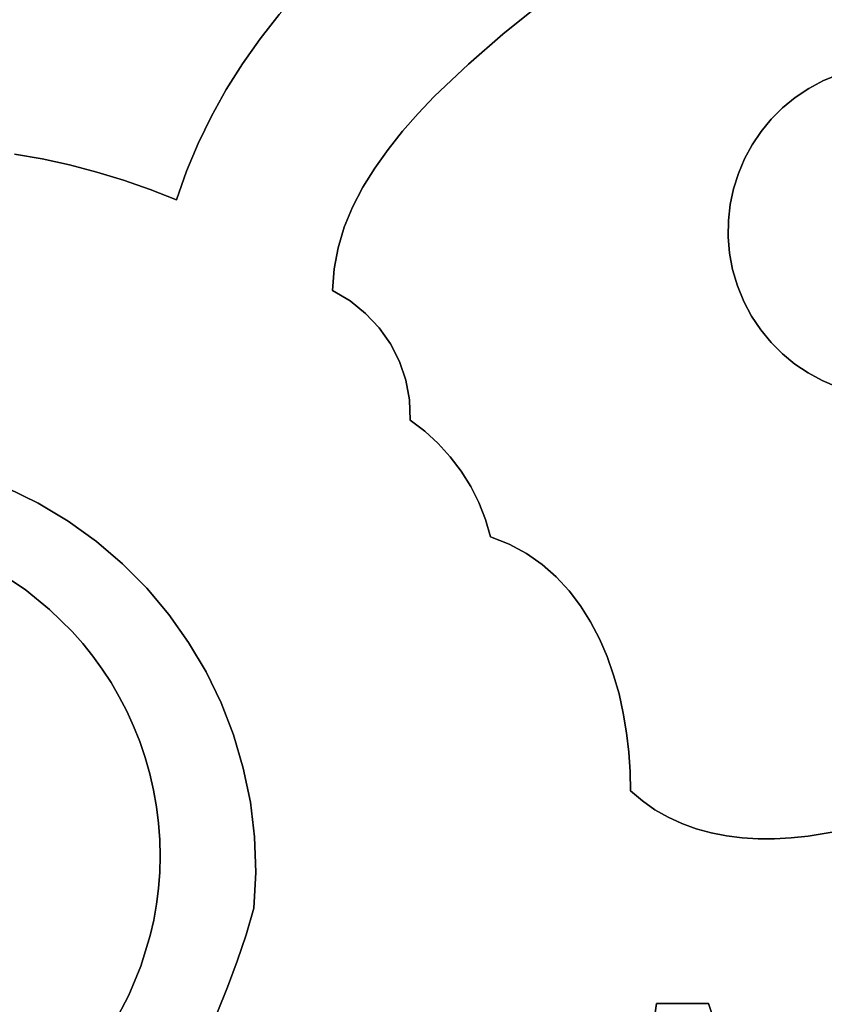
# Model space of a CAD drawing. Header units: inches. Extents: x 37.5 to 70.3, y 17.4 to 61.6.
# Tile 81 of 89: x 52.6 to 54.7, y 42.1 to 44.6. Entities that reach past the tile are written whole.
import ezdxf

# ---------------------------------------------------------------- set-up
doc = ezdxf.new("R2010")
doc.units = ezdxf.units.IN
doc.layers.add('SURFACES_FOR_SKETCHUP', color=7, linetype='Continuous')

msp = doc.modelspace()

# ---------------------------------------------------------------- linework, layer by layer
at = {"layer": 'SURFACES_FOR_SKETCHUP'}
for points, invisible_edges in [([(52.8516, 45.0616), (53.1954, 44.474), (52.8928, 45.0661)], 3), ([(52.8928, 45.0661), (53.2397, 44.5366), (52.9339, 45.0748)], 3), ([(53.2397, 44.5366), (52.8928, 45.0661), (53.1954, 44.474)], 3), ([(53.2871, 44.5972), (52.9339, 45.0748), (53.2397, 44.5366)], 3), ([(53.1546, 44.4094), (52.8107, 45.0612), (52.4179, 44.6331)], 11), ([(52.8107, 45.0612), (53.1954, 44.474), (52.8516, 45.0616)], 3), ([(53.1954, 44.474), (52.8107, 45.0612), (53.1546, 44.4094)], 3), ([(53.5643, 44.8656), (53.8483, 44.548), (53.6263, 44.9118)], 3), ([(53.9321, 44.6163), (53.6263, 44.9118), (53.8483, 44.548)], 3), ([(53.5043, 44.8169), (53.8483, 44.548), (53.5643, 44.8656)], 3), ([(53.4463, 44.7655), (53.7616, 44.4731), (53.5043, 44.8169)], 3), ([(53.8483, 44.548), (53.5043, 44.8169), (53.7616, 44.4731)], 3), ([(53.3906, 44.7117), (53.6762, 44.392), (53.4463, 44.7655)], 3), ([(53.7616, 44.4731), (53.4463, 44.7655), (53.6762, 44.392)], 3), ([(53.9321, 44.6163), (54.4731, 44.2709), (54.2658, 44.7505)], 3), ([(54.3395, 44.7555), (54.2658, 44.7505), (54.5209, 44.3351)], 10), ([(54.4954, 44.3041), (54.2658, 44.7505), (54.4731, 44.2709)], 3), ([(54.4954, 44.3041), (54.5209, 44.3351), (54.2658, 44.7505)], 10), ([(54.4134, 44.7578), (54.3395, 44.7555), (54.5495, 44.3636)], 10), ([(54.5209, 44.3351), (54.5495, 44.3636), (54.3395, 44.7555)], 10), ([(54.4872, 44.7574), (54.4134, 44.7578), (54.581, 44.3895)], 10), ([(54.5495, 44.3636), (54.581, 44.3895), (54.4134, 44.7578)], 10), ([(54.5609, 44.7542), (54.4872, 44.7574), (54.6153, 44.4123)], 10), ([(54.581, 44.3895), (54.6153, 44.4123), (54.4872, 44.7574)], 10), ([(54.6345, 44.7483), (54.5609, 44.7542), (54.6522, 44.4319)], 10), ([(54.6153, 44.4123), (54.6522, 44.4319), (54.5609, 44.7542)], 10), ([(54.7078, 44.7396), (54.6345, 44.7483), (54.6917, 44.448)], 10), ([(54.6522, 44.4319), (54.6917, 44.448), (54.6345, 44.7483)], 10), ([(53.3906, 44.7117), (53.3375, 44.6556), (53.6762, 44.392)], 10), ([(53.3375, 44.6556), (53.2871, 44.5972), (53.6354, 44.3493)], 10), ([(53.6354, 44.3493), (53.6762, 44.392), (53.3375, 44.6556)], 10), ([(52.4234, 44.5793), (53.1546, 44.4094), (52.4179, 44.6331)], 3), ([(53.2871, 44.5972), (53.2397, 44.5366), (53.5965, 44.3051)], 10), ([(53.5965, 44.3051), (53.6354, 44.3493), (53.2871, 44.5972)], 10), ([(53.8483, 44.548), (54.4384, 44.199), (53.9321, 44.6163)], 3), ([(54.4731, 44.2709), (53.9321, 44.6163), (54.454, 44.2357)], 3), ([(54.454, 44.2357), (53.9321, 44.6163), (54.4384, 44.199)], 3), ([(52.4234, 44.5793), (52.4336, 44.4691), (52.6928, 44.2354)], 10), ([(52.7617, 44.2205), (52.4234, 44.5793), (52.6928, 44.2354)], 3), ([(52.7617, 44.2205), (53.1546, 44.4094), (52.4234, 44.5793)], 11), ([(53.7616, 44.4731), (54.4264, 44.1608), (53.8483, 44.548)], 3), ([(54.4384, 44.199), (53.8483, 44.548), (54.4264, 44.1608)], 3), ([(53.2397, 44.5366), (53.1954, 44.474), (53.5601, 44.2595)], 10), ([(53.5601, 44.2595), (53.5965, 44.3051), (53.2397, 44.5366)], 10), ([(53.1954, 44.474), (53.1546, 44.4094), (53.5268, 44.2126)], 10), ([(53.5268, 44.2126), (53.5601, 44.2595), (53.1954, 44.474)], 10), ([(53.6762, 44.392), (54.4134, 44.0814), (53.7616, 44.4731)], 3), ([(54.418, 44.1215), (53.7616, 44.4731), (54.4134, 44.0814)], 3), ([(54.4264, 44.1608), (53.7616, 44.4731), (54.418, 44.1215)], 3), ([(52.6928, 44.2354), (52.4336, 44.4691), (52.6233, 44.2474)], 3), ([(54.454, 44.2357), (54.6917, 44.448), (54.4731, 44.2709)], 3), ([(54.454, 44.2357), (54.9664, 43.662), (54.6917, 44.448)], 11), ([(54.6917, 44.448), (54.6522, 44.4319), (54.4731, 44.2709)], 10), ([(54.4731, 44.2709), (54.6522, 44.4319), (54.4954, 44.3041)], 3), ([(54.4954, 44.3041), (54.6522, 44.4319), (54.5209, 44.3351)], 3), ([(54.6522, 44.4319), (54.6153, 44.4123), (54.5209, 44.3351)], 10), ([(53.1546, 44.4094), (52.7617, 44.2205), (53.1173, 44.3429)], 3), ([(53.1546, 44.4094), (53.1173, 44.3429), (53.497, 44.1645)], 10), ([(53.497, 44.1645), (53.5268, 44.2126), (53.1546, 44.4094)], 10), ([(54.5495, 44.3636), (54.5209, 44.3351), (54.6153, 44.4123)], 10), ([(54.6153, 44.4123), (54.581, 44.3895), (54.5495, 44.3636)], 8), ([(53.6354, 44.3493), (54.4129, 44.0406), (53.6762, 44.392)], 3), ([(54.4134, 44.0814), (53.6762, 44.392), (54.4129, 44.0406)], 3), ([(52.8299, 44.2028), (53.1173, 44.3429), (52.7617, 44.2205)], 3), ([(53.1173, 44.3429), (52.8299, 44.2028), (53.084, 44.2746)], 3), ([(53.1173, 44.3429), (53.084, 44.2746), (53.4714, 44.115)], 10), ([(53.4714, 44.115), (53.497, 44.1645), (53.1173, 44.3429)], 10), ([(53.5965, 44.3051), (54.4129, 44.0406), (53.6354, 44.3493)], 3), ([(53.5965, 44.3051), (53.5601, 44.2595), (53.5661, 43.7718)], 10), ([(53.5661, 43.7718), (54.4129, 44.0406), (53.5965, 44.3051)], 11), ([(52.8973, 44.1823), (53.084, 44.2746), (52.8299, 44.2028)], 3), ([(53.084, 44.2746), (52.8973, 44.1823), (53.0547, 44.2047)], 3), ([(53.084, 44.2746), (53.0547, 44.2047), (53.4505, 44.0644)], 10), ([(53.4714, 44.115), (53.084, 44.2746), (53.4505, 44.0644)], 3), ([(53.5601, 44.2595), (53.5268, 44.2126), (53.5378, 43.8123)], 10), ([(53.5378, 43.8123), (53.5661, 43.7718), (53.5601, 44.2595)], 10), ([(52.6233, 44.2474), (52.5191, 43.4447), (52.6928, 44.2354)], 3), ([(52.6928, 44.2354), (52.5191, 43.4447), (52.7617, 44.2205)], 3), ([(54.454, 44.2357), (54.4384, 44.199), (54.436, 43.9176)], 10), ([(54.436, 43.9176), (54.9664, 43.662), (54.454, 44.2357)], 11), ([(52.7617, 44.2205), (52.5191, 43.4447), (52.8299, 44.2028)], 3), ([(52.603, 43.4122), (52.8299, 44.2028), (52.5191, 43.4447)], 3), ([(52.8299, 44.2028), (52.603, 43.4122), (52.8973, 44.1823)], 3), ([(52.964, 44.1591), (53.0547, 44.2047), (52.8973, 44.1823)], 3), ([(52.964, 44.1591), (53.0297, 44.1331), (53.0547, 44.2047)], 8), ([(53.0297, 44.1331), (53.4347, 44.0126), (53.0547, 44.2047)], 3), ([(53.4505, 44.0644), (53.0547, 44.2047), (53.4347, 44.0126)], 3), ([(53.5268, 44.2126), (53.497, 44.1645), (53.5378, 43.8123)], 10), ([(52.8973, 44.1823), (52.603, 43.4122), (52.964, 44.1591)], 3), ([(54.4384, 44.199), (54.4264, 44.1608), (54.424, 43.9585)], 10), ([(54.424, 43.9585), (54.436, 43.9176), (54.4384, 44.199)], 10), ([(52.6828, 43.3731), (52.964, 44.1591), (52.603, 43.4122)], 3), ([(52.964, 44.1591), (52.6828, 43.3731), (53.0297, 44.1331)], 3), ([(53.497, 44.1645), (53.4714, 44.115), (53.5378, 43.8123)], 10), ([(54.4264, 44.1608), (54.418, 44.1215), (54.424, 43.9585)], 10), ([(52.7582, 43.3279), (53.0297, 44.1331), (52.6828, 43.3731)], 3), ([(53.0297, 44.1331), (52.7582, 43.3279), (53.421, 43.9057)], 11), ([(53.421, 43.9057), (53.4247, 43.9597), (53.0297, 44.1331)], 10), ([(53.4247, 43.9597), (53.4347, 44.0126), (53.0297, 44.1331)], 10), ([(53.4714, 44.115), (53.4505, 44.0644), (53.5039, 43.8485)], 10), ([(53.5039, 43.8485), (53.5378, 43.8123), (53.4714, 44.115)], 10), ([(54.4134, 44.0814), (54.4163, 43.9996), (54.418, 44.1215)], 3), ([(54.424, 43.9585), (54.418, 44.1215), (54.4163, 43.9996)], 3), ([(54.4134, 44.0814), (54.4129, 44.0406), (54.4163, 43.9996)], 8), ([(53.4505, 44.0644), (53.4347, 44.0126), (53.5039, 43.8485)], 10), ([(54.4129, 44.0406), (53.5661, 43.7718), (54.4163, 43.9996)], 3), ([(53.4247, 43.9597), (53.4649, 43.8799), (53.4347, 44.0126)], 3), ([(53.4649, 43.8799), (53.5039, 43.8485), (53.4347, 44.0126)], 10), ([(53.5885, 43.7278), (54.4163, 43.9996), (53.5661, 43.7718)], 3), ([(54.4163, 43.9996), (53.5885, 43.7278), (54.424, 43.9585)], 3), ([(53.4247, 43.9597), (53.421, 43.9057), (53.4649, 43.8799)], 8), ([(53.6045, 43.6808), (54.424, 43.9585), (53.5885, 43.7278)], 3), ([(54.424, 43.9585), (53.6045, 43.6808), (54.436, 43.9176)], 3), ([(52.8289, 43.277), (53.421, 43.9057), (52.7582, 43.3279)], 3), ([(52.8947, 43.2207), (53.421, 43.9057), (52.8289, 43.277)], 3), ([(53.421, 43.9057), (52.8947, 43.2207), (53.616, 43.5808)], 11), ([(53.5661, 43.7718), (53.5378, 43.8123), (53.421, 43.9057)], 10), ([(53.421, 43.9057), (53.5378, 43.8123), (53.4649, 43.8799)], 3), ([(53.616, 43.5808), (53.5661, 43.7718), (53.421, 43.9057)], 11), ([(53.7163, 43.4891), (54.436, 43.9176), (53.6045, 43.6808)], 11), ([(54.436, 43.9176), (53.7163, 43.4891), (54.4521, 43.8781)], 3), ([(54.436, 43.9176), (54.4521, 43.8781), (54.6131, 43.699)], 10), ([(54.6483, 43.6799), (54.436, 43.9176), (54.6131, 43.699)], 3), ([(54.436, 43.9176), (54.6483, 43.6799), (54.9664, 43.662)], 11), ([(53.5039, 43.8485), (53.4649, 43.8799), (53.5378, 43.8123)], 2), ([(53.7436, 43.4531), (54.4521, 43.8781), (53.7163, 43.4891)], 3), ([(54.4521, 43.8781), (53.7436, 43.4531), (54.4717, 43.8412)], 3), ([(54.58, 43.7213), (54.4521, 43.8781), (54.5489, 43.7468)], 3), ([(54.6131, 43.699), (54.4521, 43.8781), (54.58, 43.7213)], 3), ([(54.4521, 43.8781), (54.4717, 43.8412), (54.5489, 43.7468)], 10), ([(53.7675, 43.4148), (54.4717, 43.8412), (53.7436, 43.4531)], 3), ([(54.4717, 43.8412), (53.7675, 43.4148), (54.4945, 43.8069)], 3), ([(54.5204, 43.7754), (54.5489, 43.7468), (54.4717, 43.8412)], 10), ([(54.4717, 43.8412), (54.4945, 43.8069), (54.5204, 43.7754)], 8), ([(53.9072, 43.2464), (54.4945, 43.8069), (53.7675, 43.4148)], 11), ([(53.9464, 43.219), (54.4945, 43.8069), (53.9072, 43.2464)], 3), ([(54.4945, 43.8069), (53.9464, 43.219), (54.5204, 43.7754)], 3), ([(53.5661, 43.7718), (53.616, 43.5808), (53.5885, 43.7278)], 3), ([(53.982, 43.1878), (54.5204, 43.7754), (53.9464, 43.219)], 3), ([(54.5204, 43.7754), (53.982, 43.1878), (54.5489, 43.7468)], 3), ([(54.0141, 43.1532), (54.5489, 43.7468), (53.982, 43.1878)], 3), ([(54.5489, 43.7468), (54.0141, 43.1532), (54.58, 43.7213)], 3), ([(53.6045, 43.6808), (53.5885, 43.7278), (53.6138, 43.6316)], 2), ([(53.616, 43.5808), (53.6138, 43.6316), (53.5885, 43.7278)], 10), ([(54.0428, 43.1156), (54.58, 43.7213), (54.0141, 43.1532)], 3), ([(54.58, 43.7213), (54.0428, 43.1156), (54.6131, 43.699)], 3), ([(54.0681, 43.0753), (54.6131, 43.699), (54.0428, 43.1156)], 3), ([(54.6131, 43.699), (54.0681, 43.0753), (54.6483, 43.6799)], 3), ([(53.6138, 43.6316), (53.6858, 43.5225), (53.6045, 43.6808)], 3), ([(53.7163, 43.4891), (53.6045, 43.6808), (53.6858, 43.5225)], 3), ([(54.0904, 43.0326), (54.6483, 43.6799), (54.0681, 43.0753)], 3), ([(54.6483, 43.6799), (54.0904, 43.0326), (54.685, 43.6643)], 3), ([(54.1095, 42.988), (54.685, 43.6643), (54.0904, 43.0326)], 3), ([(54.685, 43.6643), (54.1095, 42.988), (54.7232, 43.6523)], 3), ([(54.6483, 43.6799), (54.685, 43.6643), (54.9664, 43.662)], 10), ([(54.1258, 42.9418), (54.7232, 43.6523), (54.1095, 42.988)], 3), ([(54.7232, 43.6523), (54.1258, 42.9418), (54.7625, 43.6439)], 3), ([(54.7625, 43.6439), (54.1258, 42.9418), (54.7846, 42.574)], 11), ([(53.6138, 43.6316), (53.616, 43.5808), (53.6523, 43.5531)], 8), ([(53.6138, 43.6316), (53.6523, 43.5531), (53.6858, 43.5225)], 9), ([(52.9554, 43.1594), (53.616, 43.5808), (52.8947, 43.2207)], 3), ([(53.0106, 43.0935), (53.616, 43.5808), (52.9554, 43.1594)], 3), ([(53.0602, 43.0235), (53.616, 43.5808), (53.0106, 43.0935)], 3), ([(53.616, 43.5808), (53.0602, 43.0235), (53.6523, 43.5531)], 3), ([(53.6523, 43.5531), (53.0602, 43.0235), (53.6858, 43.5225)], 3), ([(53.6858, 43.5225), (53.0602, 43.0235), (53.7163, 43.4891)], 3), ([(53.7163, 43.4891), (53.0602, 43.0235), (53.7436, 43.4531)], 3), ([(53.7436, 43.4531), (53.0602, 43.0235), (53.7675, 43.4148)], 3), ([(52.6828, 43.3731), (52.603, 43.4122), (52.5838, 43.1996)], 10), ([(53.7675, 43.4148), (53.0602, 43.0235), (53.7878, 43.3744)], 3), ([(53.7878, 43.3744), (53.9072, 43.2464), (53.7675, 43.4148)], 3), ([(52.6828, 43.3731), (52.5838, 43.1996), (52.7582, 43.3279)], 3), ([(53.7878, 43.3744), (53.0602, 43.0235), (53.8045, 43.3322)], 3), ([(53.8045, 43.3322), (53.8642, 43.2696), (53.7878, 43.3744)], 3), ([(53.9072, 43.2464), (53.7878, 43.3744), (53.8642, 43.2696)], 3), ([(52.5838, 43.1996), (52.65, 43.1561), (52.7582, 43.3279)], 10), ([(52.8289, 43.277), (52.7582, 43.3279), (52.65, 43.1561)], 10), ([(53.8045, 43.3322), (53.0602, 43.0235), (53.8174, 43.2884)], 3), ([(53.8045, 43.3322), (53.8174, 43.2884), (53.8642, 43.2696)], 8), ([(53.104, 42.9496), (53.8174, 43.2884), (53.0602, 43.0235)], 3), ([(53.1415, 42.8722), (53.8174, 43.2884), (53.104, 42.9496)], 3), ([(53.1727, 42.7918), (53.8174, 43.2884), (53.1415, 42.8722)], 3), ([(53.1972, 42.7088), (53.8174, 43.2884), (53.1727, 42.7918)], 3), ([(53.8174, 43.2884), (53.1972, 42.7088), (54.0681, 43.0753)], 11), ([(53.982, 43.1878), (53.9464, 43.219), (53.8174, 43.2884)], 10), ([(54.0428, 43.1156), (54.0141, 43.1532), (53.8174, 43.2884)], 10), ([(53.8642, 43.2696), (53.8174, 43.2884), (53.9464, 43.219)], 10), ([(54.0141, 43.1532), (53.982, 43.1878), (53.8174, 43.2884)], 10), ([(54.0681, 43.0753), (54.0428, 43.1156), (53.8174, 43.2884)], 10), ([(52.8289, 43.277), (52.65, 43.1561), (52.7117, 43.1063)], 9), ([(52.8289, 43.277), (52.7117, 43.1063), (52.8947, 43.2207)], 3), ([(53.9072, 43.2464), (53.8642, 43.2696), (53.9464, 43.219)], 2), ([(52.7686, 43.0507), (52.8947, 43.2207), (52.7117, 43.1063)], 3), ([(52.8947, 43.2207), (52.7686, 43.0507), (52.9554, 43.1594)], 3), ([(52.5838, 43.1996), (51.4536, 42.9101), (52.9627, 42.6944)], 11), ([(52.5838, 43.1996), (52.9627, 42.6944), (52.65, 43.1561)], 3), ([(52.65, 43.1561), (52.9511, 42.7353), (52.7117, 43.1063)], 3), ([(52.9511, 42.7353), (52.65, 43.1561), (52.9627, 42.6944)], 3), ([(52.7951, 43.0207), (52.9554, 43.1594), (52.7686, 43.0507)], 3), ([(52.8202, 42.9894), (52.9554, 43.1594), (52.7951, 43.0207)], 3), ([(52.9554, 43.1594), (52.8202, 42.9894), (53.0106, 43.0935)], 3), ([(52.9376, 42.7751), (52.7117, 43.1063), (52.9511, 42.7353)], 3), ([(52.7117, 43.1063), (52.9376, 42.7751), (52.7686, 43.0507)], 3), ([(52.8438, 42.9568), (53.0106, 43.0935), (52.8202, 42.9894)], 3), ([(52.8659, 42.9229), (53.0106, 43.0935), (52.8438, 42.9568)], 3), ([(53.0106, 43.0935), (52.8659, 42.9229), (53.0602, 43.0235)], 3), ([(54.0904, 43.0326), (54.0681, 43.0753), (53.1972, 42.7088)], 10), ([(52.7686, 43.0507), (52.9223, 42.8138), (52.7951, 43.0207)], 3), ([(52.9223, 42.8138), (52.7686, 43.0507), (52.9376, 42.7751)], 3), ([(52.9052, 42.8513), (52.7951, 43.0207), (52.9223, 42.8138)], 3), ([(52.8202, 42.9894), (52.7951, 43.0207), (52.9052, 42.8513)], 10), ([(52.8863, 42.8877), (53.0602, 43.0235), (52.8659, 42.9229)], 3), ([(53.0602, 43.0235), (52.8863, 42.8877), (53.104, 42.9496)], 3), ([(54.1095, 42.988), (54.0904, 43.0326), (53.1972, 42.7088)], 10), ([(52.9052, 42.8513), (52.8863, 42.8877), (52.8202, 42.9894)], 10), ([(52.8438, 42.9568), (52.8202, 42.9894), (52.8863, 42.8877)], 10), ([(54.1258, 42.9418), (54.1095, 42.988), (53.1972, 42.7088)], 10), ([(52.8659, 42.9229), (52.8438, 42.9568), (52.8863, 42.8877)], 2), ([(52.9052, 42.8513), (53.104, 42.9496), (52.8863, 42.8877)], 3), ([(52.9223, 42.8138), (53.104, 42.9496), (52.9052, 42.8513)], 3), ([(53.104, 42.9496), (52.9223, 42.8138), (53.1415, 42.8722)], 3), ([(54.1392, 42.8944), (54.1258, 42.9418), (53.1972, 42.7088)], 10), ([(54.1392, 42.8944), (54.7846, 42.574), (54.1258, 42.9418)], 3), ([(52.3681, 41.6905), (52.9627, 42.6944), (51.4536, 42.9101)], 11), ([(54.1499, 42.8461), (54.1392, 42.8944), (53.1972, 42.7088)], 10), ([(54.1499, 42.8461), (54.6133, 42.5378), (54.1392, 42.8944)], 3), ([(54.6987, 42.5523), (54.1392, 42.8944), (54.6133, 42.5378)], 3), ([(54.7846, 42.574), (54.1392, 42.8944), (54.6987, 42.5523)], 3), ([(52.9376, 42.7751), (53.1415, 42.8722), (52.9223, 42.8138)], 3), ([(52.9511, 42.7353), (53.1415, 42.8722), (52.9376, 42.7751)], 3), ([(53.1415, 42.8722), (52.9511, 42.7353), (53.1727, 42.7918)], 3), ([(53.1972, 42.7088), (53.2149, 42.6234), (54.1499, 42.8461)], 10), ([(54.1581, 42.7973), (54.1499, 42.8461), (53.2149, 42.6234)], 10), ([(54.1581, 42.7973), (54.4882, 42.5316), (54.1499, 42.8461)], 3), ([(54.5293, 42.5315), (54.1499, 42.8461), (54.4882, 42.5316)], 3), ([(54.5293, 42.5315), (54.571, 42.5336), (54.1499, 42.8461)], 10), ([(54.571, 42.5336), (54.6133, 42.5378), (54.1499, 42.8461)], 10), ([(54.1638, 42.7484), (54.1581, 42.7973), (53.2149, 42.6234)], 10), ([(54.4478, 42.5341), (54.1581, 42.7973), (54.4083, 42.539)], 3), ([(54.3699, 42.5466), (54.1581, 42.7973), (54.3326, 42.5567)], 3), ([(54.1638, 42.7484), (54.3326, 42.5567), (54.1581, 42.7973)], 3), ([(54.4083, 42.539), (54.1581, 42.7973), (54.3699, 42.5466)], 3), ([(54.4882, 42.5316), (54.1581, 42.7973), (54.4478, 42.5341)], 3), ([(52.9627, 42.6944), (53.1727, 42.7918), (52.9511, 42.7353)], 3), ([(53.1727, 42.7918), (52.9627, 42.6944), (53.1972, 42.7088)], 3), ([(54.1638, 42.7484), (53.2149, 42.6234), (54.1672, 42.6996)], 3), ([(54.2966, 42.5697), (54.1638, 42.7484), (54.2621, 42.5856)], 3), ([(54.3326, 42.5567), (54.1638, 42.7484), (54.2966, 42.5697)], 3), ([(54.1638, 42.7484), (54.1672, 42.6996), (54.2621, 42.5856)], 10), ([(52.9722, 42.653), (53.1972, 42.7088), (52.9627, 42.6944)], 3), ([(52.9795, 42.6117), (53.1972, 42.7088), (52.9722, 42.653)], 3), ([(53.1972, 42.7088), (52.9795, 42.6117), (53.2149, 42.6234)], 3), ([(54.1672, 42.6996), (53.2149, 42.6234), (54.1683, 42.6515)], 3), ([(54.2291, 42.6044), (54.2621, 42.5856), (54.1672, 42.6996)], 10), ([(54.1683, 42.6515), (54.1978, 42.6264), (54.1672, 42.6996)], 2), ([(54.2291, 42.6044), (54.1672, 42.6996), (54.1978, 42.6264)], 3), ([(52.8733, 42.0693), (52.9627, 42.6944), (52.3681, 41.6905)], 11), ([(52.9104, 42.1393), (52.9627, 42.6944), (52.8733, 42.0693)], 3), ([(52.9627, 42.6944), (52.9104, 42.1393), (52.9722, 42.653)], 3), ([(52.9406, 42.2126), (52.9722, 42.653), (52.9104, 42.1393)], 3), ([(52.9722, 42.653), (52.9406, 42.2126), (52.9795, 42.6117)], 3), ([(53.2253, 42.5362), (54.1683, 42.6515), (53.2149, 42.6234)], 3), ([(54.2333, 42.1187), (54.1683, 42.6515), (53.2239, 42.3575)], 11), ([(53.2284, 42.4474), (53.2239, 42.3575), (54.1683, 42.6515)], 10), ([(53.2284, 42.4474), (54.1683, 42.6515), (53.2253, 42.5362)], 3), ([(54.1683, 42.6515), (54.2333, 42.1187), (54.1978, 42.6264)], 3), ([(52.9846, 42.5704), (53.2149, 42.6234), (52.9795, 42.6117)], 3), ([(53.2149, 42.6234), (52.9846, 42.5704), (53.2253, 42.5362)], 3), ([(54.1978, 42.6264), (54.2333, 42.1187), (54.2291, 42.6044)], 3), ([(52.9638, 42.2888), (52.9795, 42.6117), (52.9406, 42.2126)], 3), ([(52.9795, 42.6117), (52.9638, 42.2888), (52.9846, 42.5704)], 3), ([(54.2291, 42.6044), (54.2333, 42.1187), (54.2621, 42.5856)], 3), ([(54.2621, 42.5856), (54.2333, 42.1187), (54.2966, 42.5697)], 3), ([(52.9638, 42.2888), (52.9726, 42.3277), (52.9846, 42.5704)], 10), ([(52.9877, 42.5292), (52.9846, 42.5704), (52.9726, 42.3277)], 10), ([(52.9877, 42.5292), (53.2253, 42.5362), (52.9846, 42.5704)], 3), ([(54.2966, 42.5697), (54.2333, 42.1187), (54.3326, 42.5567)], 3), ([(54.3326, 42.5567), (54.2333, 42.1187), (54.3699, 42.5466)], 3), ([(54.6987, 42.5523), (54.6133, 42.5378), (54.9156, 42.17)], 10), ([(52.9795, 42.3672), (52.9877, 42.5292), (52.9726, 42.3277)], 3), ([(52.9877, 42.5292), (52.9795, 42.3672), (52.9887, 42.4882)], 3), ([(52.9887, 42.4882), (53.2253, 42.5362), (52.9877, 42.5292)], 3), ([(53.2253, 42.5362), (52.9887, 42.4882), (53.2284, 42.4474)], 3), ([(54.3633, 42.1187), (54.3699, 42.5466), (54.2333, 42.1187)], 3), ([(54.3699, 42.5466), (54.3633, 42.1187), (54.4083, 42.539)], 3), ([(54.4083, 42.539), (54.3633, 42.1187), (54.4478, 42.5341)], 3), ([(54.571, 42.5336), (54.3633, 42.1187), (54.6133, 42.5378)], 3), ([(54.6133, 42.5378), (54.3633, 42.1187), (54.9156, 42.17)], 11), ([(54.4478, 42.5341), (54.3633, 42.1187), (54.4882, 42.5316)], 3), ([(54.5293, 42.5315), (54.3633, 42.1187), (54.571, 42.5336)], 3), ([(54.4882, 42.5316), (54.3633, 42.1187), (54.5293, 42.5315)], 3), ([(52.9795, 42.3672), (52.9845, 42.4072), (52.9887, 42.4882)], 10), ([(52.9876, 42.4476), (52.9887, 42.4882), (52.9845, 42.4072)], 2), ([(52.9876, 42.4476), (53.2284, 42.4474), (52.9887, 42.4882)], 3), ([(52.9876, 42.4476), (52.9845, 42.4072), (53.2284, 42.4474)], 10), ([(53.2239, 42.3575), (53.2284, 42.4474), (52.9845, 42.4072)], 10), ([(52.9845, 42.4072), (52.9795, 42.3672), (53.2239, 42.3575)], 10), ([(52.9795, 42.3672), (52.9726, 42.3277), (53.2041, 42.2908)], 10), ([(53.2041, 42.2908), (53.2239, 42.3575), (52.9795, 42.3672)], 10), ([(53.2239, 42.3575), (53.2041, 42.2908), (54.2333, 42.1187)], 10), ([(52.9726, 42.3277), (52.9638, 42.2888), (53.1821, 42.2248)], 10), ([(53.1821, 42.2248), (53.2041, 42.2908), (52.9726, 42.3277)], 10), ([(52.9638, 42.2888), (52.9406, 42.2126), (53.1579, 42.1596)], 10), ([(53.1579, 42.1596), (53.1821, 42.2248), (52.9638, 42.2888)], 10), ([(53.2041, 42.2908), (53.1821, 42.2248), (54.2105, 41.9749)], 10), ([(54.2105, 41.9749), (54.2229, 42.0466), (53.2041, 42.2908)], 10), ([(54.2229, 42.0466), (54.2333, 42.1187), (53.2041, 42.2908)], 10), ([(52.9406, 42.2126), (52.9104, 42.1393), (53.1315, 42.0954)], 10), ([(53.1315, 42.0954), (53.1579, 42.1596), (52.9406, 42.2126)], 10), ([(53.1821, 42.2248), (53.1579, 42.1596), (54.1962, 41.9035)], 10), ([(54.1962, 41.9035), (54.2105, 41.9749), (53.1821, 42.2248)], 10), ([(53.1579, 42.1596), (53.1315, 42.0954), (54.1618, 41.7622)], 10), ([(54.18, 41.8326), (54.1962, 41.9035), (53.1579, 42.1596)], 10), ([(54.1618, 41.7622), (54.18, 41.8326), (53.1579, 42.1596)], 10), ([(54.3812, 42.0666), (54.9156, 42.17), (54.3633, 42.1187)], 3), ([(54.4025, 42.0147), (54.9156, 42.17), (54.3812, 42.0666)], 3), ([(54.4266, 41.963), (54.9156, 42.17), (54.4025, 42.0147)], 3), ([(54.9156, 42.17), (54.4266, 41.963), (54.9279, 42.0907)], 3), ([(52.8733, 42.0693), (53.1028, 42.0321), (52.9104, 42.1393)], 3), ([(53.1315, 42.0954), (52.9104, 42.1393), (53.1028, 42.0321)], 3), ([(54.3633, 42.1187), (54.2333, 42.1187), (54.2229, 42.0466)], 8), ([(54.3633, 42.1187), (54.2229, 42.0466), (54.3812, 42.0666)], 3)]:
    msp.add_3dface(points, dxfattribs=dict(at, invisible_edges=invisible_edges))

doc.saveas('drawing.dxf')
